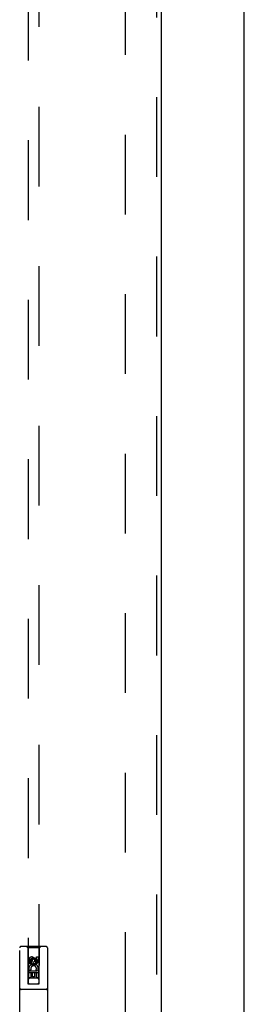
# Model space of a CAD drawing. Header units: inches. Extents: x 0 to 327, y 0 to 212.
# Tile 19 of 35: x 101 to 106, y 109 to 132. Entities that reach past the tile are written whole.
import ezdxf

# ---------------------------------------------------------------- set-up
doc = ezdxf.new("R2010")
doc.units = ezdxf.units.IN
doc.header["$LTSCALE"] = 17.980769
doc.header["$MEASUREMENT"] = 0
doc.linetypes.add('HIDDEN', pattern=[0.2, 0.1, -0.1])
for name, color, linetype in [('DEFAULT_2', 8, 'HIDDEN'), ('LEFTHAND_DOOR_ASSEMBLY', 7, 'CONTINUOUS'), ('RIGHTHAND_DOOR_ASSEMBLY', 7, 'CONTINUOUS')]:
    doc.layers.add(name, color=color, linetype=linetype)

msp = doc.modelspace()

# ---------------------------------------------------------------- linework, layer by layer
at = {"layer": 'DEFAULT_2', "color": 8, "linetype": 'HIDDEN'}
msp.add_line((103.363, 146.92), (103.363, 68.323), dxfattribs=at)
at = {"layer": 'LEFTHAND_DOOR_ASSEMBLY', "color": 8, "linetype": 'HIDDEN'}
for p, q in [((104.072, 147.767), (104.072, 67.475)), ((101.176, 146.794), (101.176, 109.792)), ((101.426, 109.792), (101.426, 146.794)), ((100.988, 108.746), (100.988, 110.604)), ((101.583, 110.634), (101.018, 110.634)), ((101.171, 110.604), (101.141, 110.634)), ((101.171, 110.604), (101.174, 109.794)), ((101.431, 110.604), (101.171, 110.604)), ((101.427, 109.794), (101.431, 110.604)), ((101.431, 110.604), (101.461, 110.634)), ((101.613, 110.604), (101.613, 108.746)), ((101.194, 110.244), (101.194, 110.336)), ((101.237, 110.336), (101.237, 110.244)), ((101.301, 110.366), (101.238, 110.329)), ((101.301, 110.354), (101.248, 110.324)), ((101.28, 110.308), (101.28, 110.336)), ((101.301, 110.366), (101.301, 110.354)), ((101.363, 110.329), (101.301, 110.366)), ((101.353, 110.324), (101.301, 110.354)), ((101.321, 110.35), (101.321, 110.304)), ((101.365, 110.308), (101.365, 110.4)), ((101.365, 110.4), (101.407, 110.4)), ((101.407, 110.4), (101.407, 110.308)), ((101.237, 110.244), (101.194, 110.244)), ((101.238, 110.329), (101.238, 110.257)), ((101.238, 110.329), (101.248, 110.324)), ((101.238, 110.257), (101.248, 110.263)), ((101.238, 110.257), (101.301, 110.221)), ((101.248, 110.324), (101.248, 110.263)), ((101.248, 110.263), (101.301, 110.233)), ((101.301, 110.233), (101.353, 110.263)), ((101.301, 110.221), (101.363, 110.257)), ((101.301, 110.221), (101.301, 110.233)), ((101.363, 110.329), (101.353, 110.324)), ((101.353, 110.263), (101.353, 110.324)), ((101.363, 110.257), (101.353, 110.263)), ((101.363, 110.257), (101.363, 110.329)), ((101.428, 110.044), (101.173, 110.044)), ((101.194, 109.932), (101.194, 110.088)), ((101.194, 110.088), (101.372, 110.088)), ((101.237, 109.932), (101.194, 109.932)), ((101.242, 110.112), (101.203, 110.095)), ((101.386, 109.919), (101.216, 109.919)), ((101.237, 110.045), (101.237, 109.932)), ((101.279, 110.045), (101.237, 110.045)), ((101.279, 109.953), (101.279, 110.045)), ((101.321, 109.953), (101.279, 109.953)), ((101.321, 110.045), (101.321, 109.953)), ((101.365, 110.045), (101.321, 110.045)), ((101.372, 110.088), (101.353, 110.101)), ((101.365, 109.932), (101.365, 110.045)), ((101.407, 109.932), (101.365, 109.932)), ((101.397, 110.091), (101.395, 110.088)), ((101.395, 110.088), (101.407, 110.088)), ((101.407, 110.088), (101.407, 109.932)), ((101.174, 109.794), (101.427, 109.794)), ((101.177, 109.795), (101.178, 109.795)), ((101.178, 109.795), (101.183, 109.795)), ((101.182, 109.792), (101.178, 109.792)), ((101.196, 109.792), (101.182, 109.792)), ((101.183, 109.795), (101.406, 109.795)), ((101.196, 109.792), (101.406, 109.792)), ((101.406, 109.795), (101.42, 109.795)), ((101.418, 109.792), (101.406, 109.792)), ((101.423, 109.792), (101.418, 109.792)), ((101.42, 109.795), (101.423, 109.795)), ((101.425, 109.792), (101.423, 109.792)), ((101.583, 109.669), (101.018, 109.669))]:
    msp.add_line(p, q, dxfattribs=at)
at = {"layer": 'LEFTHAND_DOOR_ASSEMBLY', "color": 3, "linetype": 'Continuous'}
msp.add_line((104.176, 147.767), (104.176, 67.475), dxfattribs=at)
at = {"layer": 'LEFTHAND_DOOR_ASSEMBLY', "color": 8, "linetype": 'HIDDEN'}
for points in [[(101.176, 109.795), (101.176, 109.795), (101.176, 109.795), (101.177, 109.795)], [(101.178, 109.792), (101.177, 109.792), (101.176, 109.792), (101.176, 109.792), (101.176, 109.792)], [(101.423, 109.795), (101.425, 109.795), (101.425, 109.795), (101.426, 109.795), (101.426, 109.795)], [(101.426, 109.792), (101.426, 109.792), (101.425, 109.792), (101.425, 109.792)]]:
    msp.add_lwpolyline(points, dxfattribs=at)
for radius in [0.085, 0.0845]:
    msp.add_circle((101.301, 110.294), radius, dxfattribs=at)
for centre, radius, start, end in [((101.018, 110.604), 0.03, 90, 180), ((101.583, 110.604), 0.03, 0, 90), ((101.258, 110.336), 0.0644, 12.2995, 180.0775), ((101.258, 110.336), 0.0219, 359.9011, 180), ((101.301, 110.137), 0.107, 334.2636, 203.4027), ((101.301, 110.137), 0.0639, 324.8895, 203.4026), ((101.344, 110.308), 0.0635, 180, 360), ((101.343, 110.308), 0.0219, 190.307, 360), ((101.216, 109.879), 0.04, 90, 180), ((101.386, 109.879), 0.04, 0, 90), ((101.018, 109.699), 0.03, 180, 270), ((101.216, 109.834), 0.04, 180, 270), ((101.386, 109.834), 0.04, 270, 360), ((101.583, 109.699), 0.03, 270, 360)]:
    msp.add_arc(centre, radius, start, end, dxfattribs=at)
at = {"layer": 'RIGHTHAND_DOOR_ASSEMBLY', "color": 3, "linetype": 'Continuous'}
msp.add_line((106.051, 67.475), (106.051, 147.767), dxfattribs=at)

doc.saveas('drawing.dxf')
